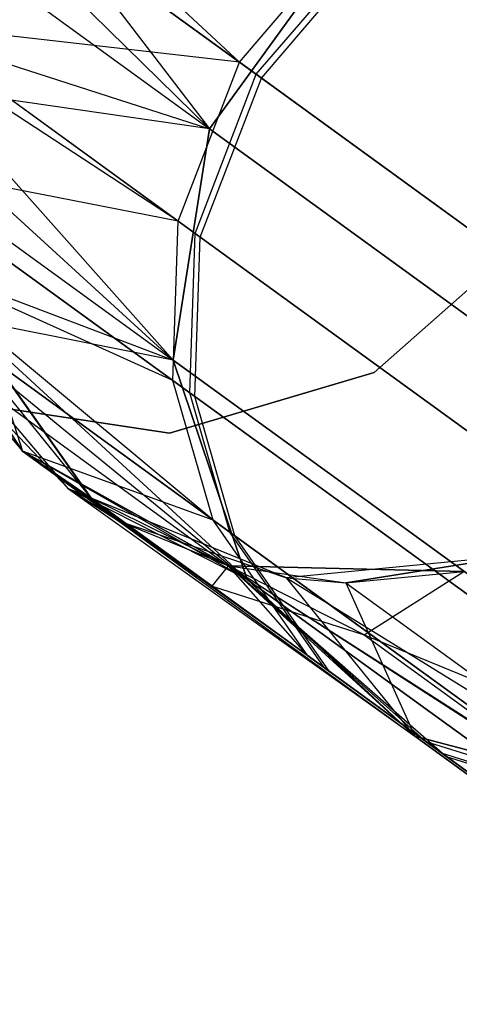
# Model space of a CAD drawing. Extents: x 0.3 to 7.1, y -3.38 to 3.38.
# Tile 173 of 256: x 0.96 to 1.05, y 1.75 to 1.95. Entities that reach past the tile are written whole.
import ezdxf

# ---------------------------------------------------------------- set-up
doc = ezdxf.new("R2010")
doc.units = 0
doc.header["$LTSCALE"] = 2.54
doc.layers.get('0').update_dxf_attribs({"linetype": 'CONTINUOUS'})

# ---------------------------------------------------------------- blocks, each defined once
blk = doc.blocks.new('SINGLES_AVVSTL_STL')
at = {"color": 0}
for p, q in [((0.94564, 1.99847, 23.18265), (0.9964, 1.93201, 22.5024)), ((0.94564, 1.99847, 23.18265), (0.9964, 1.93201, 22.5024)), ((1.0025, 1.94557, 52.55752), (0.94564, 1.99847, 51.88278)), ((1.0025, 1.94557, 52.55752), (0.94564, 1.99847, 51.88278)), ((0.93915, 1.98829, 17.50622), (0.9964, 1.93201, 18.18647)), ((0.93915, 1.98829, 17.50622), (0.9964, 1.93201, 18.18647)), ((0.93392, 1.9774, 17.50622), (0.9964, 1.93201, 18.18647)), ((0.93392, 1.9774, 17.50622), (0.9964, 1.93201, 18.18647)), ((0.93392, 1.9774, 23.18265), (0.9964, 1.93201, 22.5024)), ((0.93392, 1.9774, 23.18265), (0.9964, 1.93201, 22.5024)), ((1.00593, 1.94308, 59.46046), (0.95702, 1.97861, 59.11627)), ((1.00593, 1.94308, 59.46046), (0.95702, 1.97861, 59.11627)), ((0.95729, 1.97842, 57.21575), (1.00699, 1.94231, 56.86884)), ((0.95729, 1.97842, 57.21575), (1.00699, 1.94231, 56.86884)), ((1.0025, 1.94557, 52.55752), (1.02524, 1.97213, 52.55688)), ((1.0025, 1.94557, 52.55752), (1.02524, 1.97213, 52.55688)), ((0.9964, 1.93201, 18.18647), (1.02453, 1.97073, 18.18647)), ((0.9964, 1.93201, 18.18647), (1.02453, 1.97073, 18.18647)), ((1.02453, 1.97073, 22.5024), (0.9964, 1.93201, 22.5024)), ((1.02453, 1.97073, 22.5024), (0.9964, 1.93201, 22.5024)), ((1.00593, 1.94308, 59.46046), (1.02867, 1.96964, 59.4598)), ((1.00593, 1.94308, 59.46046), (1.02867, 1.96964, 59.4598)), ((1.00699, 1.94231, 56.86884), (1.02973, 1.96887, 56.8695)), ((1.00699, 1.94231, 56.86884), (1.02973, 1.96887, 56.8695)), ((0.92759, 1.95414, 23.18265), (0.98903, 1.88498, 22.50739)), ((0.92759, 1.95414, 23.18265), (0.98903, 1.88498, 22.50739)), ((0.92759, 1.95414, 23.18265), (0.9964, 1.93201, 22.5024)), ((0.92759, 1.95414, 23.18265), (0.9964, 1.93201, 22.5024)), ((0.99009, 1.91324, 52.55548), (0.92759, 1.95414, 51.88278)), ((0.99009, 1.91324, 52.55548), (0.92759, 1.95414, 51.88278)), ((1.0025, 1.94557, 52.55752), (0.92759, 1.95414, 51.88278)), ((1.0025, 1.94557, 52.55752), (0.92759, 1.95414, 51.88278)), ((0.99351, 1.91075, 59.45836), (0.94475, 1.94618, 59.11521)), ((0.99351, 1.91075, 59.45836), (0.94475, 1.94618, 59.11521)), ((0.94501, 1.94599, 57.21682), (0.99456, 1.90999, 56.87096)), ((0.94501, 1.94599, 57.21682), (0.99456, 1.90999, 56.87096)), ((0.99009, 1.91324, 52.55548), (1.0025, 1.94557, 52.55752)), ((0.99009, 1.91324, 52.55548), (1.0025, 1.94557, 52.55752)), ((1.0025, 1.94557, 52.55752), (1.08219, 1.88767, 52.89709)), ((1.0025, 1.94557, 52.55752), (1.08219, 1.88767, 52.89709)), ((0.9964, 1.93201, 18.18647), (0.92657, 1.94211, 17.50622)), ((0.92657, 1.94211, 17.50622), (0.98903, 1.88498, 18.18148)), ((0.92657, 1.94211, 17.50622), (0.98903, 1.88498, 18.18148)), ((0.9964, 1.93201, 18.18647), (0.92657, 1.94211, 17.50622)), ((0.99351, 1.91075, 59.45836), (1.00593, 1.94308, 59.46046)), ((0.99351, 1.91075, 59.45836), (1.00593, 1.94308, 59.46046)), ((0.99456, 1.90999, 56.87096), (1.00699, 1.94231, 56.86884)), ((0.99456, 1.90999, 56.87096), (1.00699, 1.94231, 56.86884)), ((1.08729, 1.88396, 59.79938), (1.00593, 1.94308, 59.46046)), ((1.08729, 1.88396, 59.79938), (1.00593, 1.94308, 59.46046)), ((1.08886, 1.88282, 56.53007), (1.00699, 1.94231, 56.86884)), ((1.08886, 1.88282, 56.53007), (1.00699, 1.94231, 56.86884)), ((0.98903, 1.88498, 18.18148), (0.9964, 1.93201, 18.18647)), ((0.98903, 1.88498, 18.18148), (0.9964, 1.93201, 18.18647)), ((0.9964, 1.93201, 22.5024), (0.98903, 1.88498, 22.50739)), ((0.9964, 1.93201, 22.5024), (0.98903, 1.88498, 22.50739)), ((1.18064, 1.79815, 18.83209), (0.9964, 1.93201, 18.18647)), ((1.18064, 1.79815, 18.83209), (0.9964, 1.93201, 18.18647)), ((0.9964, 1.93201, 22.5024), (1.18064, 1.79815, 21.85677)), ((0.9964, 1.93201, 22.5024), (1.18064, 1.79815, 21.85677)), ((0.92701, 1.93004, 17.50622), (0.98903, 1.88498, 18.18148)), ((0.92701, 1.93004, 17.50622), (0.98903, 1.88498, 18.18148)), ((0.92701, 1.93004, 23.18265), (0.98903, 1.88498, 22.50739)), ((0.92701, 1.93004, 23.18265), (0.98903, 1.88498, 22.50739)), ((0.98901, 1.88082, 52.55134), (0.92756, 1.92546, 51.88278)), ((0.98901, 1.88082, 52.55134), (0.92756, 1.92546, 51.88278)), ((0.99009, 1.91324, 52.55548), (0.92756, 1.92546, 51.88278)), ((0.99009, 1.91324, 52.55548), (0.92756, 1.92546, 51.88278)), ((0.99241, 1.87835, 59.4541), (0.94394, 1.91356, 59.11307)), ((0.99241, 1.87835, 59.4541), (0.94394, 1.91356, 59.11307)), ((0.94421, 1.91336, 57.21897), (0.99345, 1.87759, 56.87524)), ((0.94421, 1.91336, 57.21897), (0.99345, 1.87759, 56.87524)), ((0.98901, 1.88082, 52.55134), (0.99009, 1.91324, 52.55548)), ((0.98901, 1.88082, 52.55134), (0.99009, 1.91324, 52.55548)), ((0.99009, 1.91324, 52.55548), (1.06954, 1.85551, 52.89401)), ((0.99009, 1.91324, 52.55548), (1.06954, 1.85551, 52.89401)), ((0.99241, 1.87835, 59.4541), (0.99351, 1.91075, 59.45836)), ((0.99241, 1.87835, 59.4541), (0.99351, 1.91075, 59.45836)), ((0.99345, 1.87759, 56.87524), (0.99456, 1.90999, 56.87096)), ((0.99345, 1.87759, 56.87524), (0.99456, 1.90999, 56.87096)), ((1.07462, 1.85182, 59.79626), (0.99351, 1.91075, 59.45836)), ((1.07462, 1.85182, 59.79626), (0.99351, 1.91075, 59.45836)), ((1.07619, 1.85068, 56.5332), (0.99456, 1.90999, 56.87096)), ((1.07619, 1.85068, 56.5332), (0.99456, 1.90999, 56.87096)), ((1.06236, 1.91119, 1.9), (1.0299, 1.88245, 1.9)), ((1.0299, 1.88245, 1.7), (1.06236, 1.91119, 1.7)), ((1.0299, 1.88245, 1.7), (1.06236, 1.91119, 1.7)), ((1.06236, 1.91119, 1.9), (1.0299, 1.88245, 1.9)), ((0.93221, 1.9065, 23.18265), (0.95844, 1.86646, 51.88278)), ((0.95844, 1.86646, 51.88278), (0.93221, 1.9065, 51.88278)), ((0.93221, 1.9065, 23.18265), (0.95844, 1.86646, 51.88278)), ((0.93221, 1.9065, 23.18265), (1.0041, 1.84042, 22.51622)), ((0.93221, 1.9065, 23.18265), (1.0041, 1.84042, 22.51622)), ((0.93221, 1.9065, 23.18265), (0.98903, 1.88498, 22.50739)), ((0.93221, 1.9065, 23.18265), (0.98903, 1.88498, 22.50739)), ((0.99719, 1.85246, 52.54603), (0.93221, 1.9065, 51.88278)), ((0.95844, 1.86646, 51.88278), (0.93221, 1.9065, 51.88278)), ((0.99719, 1.85246, 52.54603), (0.93221, 1.9065, 51.88278)), ((0.98901, 1.88082, 52.55134), (0.93221, 1.9065, 51.88278)), ((0.98901, 1.88082, 52.55134), (0.93221, 1.9065, 51.88278)), ((0.93221, 1.9065, 58.76742), (0.95844, 1.86646, 58.76742)), ((0.93221, 1.9065, 57.56742), (0.95844, 1.86646, 57.56742)), ((0.93221, 1.9065, 58.76742), (0.95844, 1.86646, 58.76742)), ((0.97244, 1.85684, 57.22551), (0.93221, 1.9065, 57.56742)), ((0.97244, 1.85684, 57.22551), (0.93221, 1.9065, 57.56742)), ((0.93221, 1.9065, 57.56742), (0.95844, 1.86646, 57.56742)), ((0.96776, 1.85879, 1.70622), (0.9369, 1.89537, 1.70622)), ((0.98903, 1.88498, 18.18148), (0.9369, 1.89537, 17.50622)), ((0.9369, 1.89537, 17.50622), (1.0041, 1.84042, 18.17265)), ((0.9369, 1.89537, 17.50622), (1.0041, 1.84042, 18.17265)), ((0.98903, 1.88498, 18.18148), (0.9369, 1.89537, 17.50622)), ((0.96776, 1.85879, 1.70622), (0.9369, 1.89537, 1.70622)), ((0.9429, 1.88489, 17.50622), (1.0041, 1.84042, 18.17265)), ((0.9429, 1.88489, 17.50622), (1.0041, 1.84042, 18.17265)), ((0.9429, 1.88489, 17.50622), (0.96776, 1.85879, 17.50622)), ((0.9429, 1.88489, 17.50622), (0.96776, 1.85879, 17.50622)), ((0.9429, 1.88489, 17.50622), (0.96776, 1.85879, 1.70622)), ((0.9429, 1.88489, 17.50622), (0.96776, 1.85879, 1.70622)), ((0.9429, 1.88489, 23.18265), (0.95844, 1.86646, 51.88278)), ((0.9429, 1.88489, 23.18265), (0.95844, 1.86646, 51.88278)), ((0.9429, 1.88489, 23.18265), (0.95844, 1.86646, 23.18265)), ((0.9429, 1.88489, 23.18265), (0.95844, 1.86646, 23.18265)), ((0.9429, 1.88489, 23.18265), (1.0041, 1.84042, 22.51622)), ((0.9429, 1.88489, 23.18265), (1.0041, 1.84042, 22.51622)), ((1.00056, 1.85001, 59.44865), (0.95249, 1.88494, 59.11033)), ((0.95249, 1.88494, 59.11033), (0.97218, 1.85703, 59.10659)), ((1.00056, 1.85001, 59.44865), (0.95249, 1.88494, 59.11033)), ((0.95249, 1.88494, 59.11033), (0.97218, 1.85703, 59.10659)), ((0.95249, 1.88494, 59.11033), (0.95844, 1.86646, 58.76742)), ((0.95249, 1.88494, 59.11033), (0.95844, 1.86646, 58.76742)), ((0.95275, 1.88475, 57.22174), (0.97244, 1.85684, 57.22551)), ((0.95275, 1.88475, 57.22174), (0.97244, 1.85684, 57.22551)), ((0.95275, 1.88475, 57.22174), (1.0016, 1.84925, 56.88074)), ((0.95275, 1.88475, 57.22174), (1.0016, 1.84925, 56.88074)), ((1.0041, 1.84042, 18.17265), (0.98903, 1.88498, 18.18148)), ((1.17192, 1.7521, 18.82238), (0.98903, 1.88498, 18.18148)), ((1.0041, 1.84042, 18.17265), (0.98903, 1.88498, 18.18148)), ((1.17192, 1.7521, 18.82238), (0.98903, 1.88498, 18.18148)), ((0.98903, 1.88498, 22.50739), (1.0041, 1.84042, 22.51622)), ((0.98903, 1.88498, 22.50739), (1.0041, 1.84042, 22.51622)), ((0.98903, 1.88498, 22.50739), (1.17192, 1.7521, 21.86649)), ((0.98903, 1.88498, 22.50739), (1.17192, 1.7521, 21.86649)), ((1.0299, 1.88245, 1.9), (0.98832, 1.87016, 1.9)), ((0.98832, 1.87016, 1.7), (1.0299, 1.88245, 1.7)), ((0.98832, 1.87016, 1.7), (1.0299, 1.88245, 1.7)), ((1.0299, 1.88245, 1.9), (0.98832, 1.87016, 1.9)), ((1.0299, 1.88245, 1.7), (1.0299, 1.88245, 1.9)), ((1.0299, 1.88245, 1.7), (1.0299, 1.88245, 1.9)), ((0.99719, 1.85246, 52.54603), (0.98901, 1.88082, 52.55134)), ((0.98901, 1.88082, 52.55134), (1.06797, 1.82345, 52.88779)), ((0.99719, 1.85246, 52.54603), (0.98901, 1.88082, 52.55134)), ((0.98901, 1.88082, 52.55134), (1.06797, 1.82345, 52.88779)), ((1.00056, 1.85001, 59.44865), (0.99241, 1.87835, 59.4541)), ((1.07302, 1.81978, 59.78992), (0.99241, 1.87835, 59.4541)), ((1.00056, 1.85001, 59.44865), (0.99241, 1.87835, 59.4541)), ((1.07302, 1.81978, 59.78992), (0.99241, 1.87835, 59.4541)), ((1.07458, 1.81864, 56.53958), (0.99345, 1.87759, 56.87524)), ((1.0016, 1.84925, 56.88074), (0.99345, 1.87759, 56.87524)), ((1.07458, 1.81864, 56.53958), (0.99345, 1.87759, 56.87524)), ((1.0016, 1.84925, 56.88074), (0.99345, 1.87759, 56.87524)), ((0.98832, 1.87016, 1.9), (0.94544, 1.87662, 1.9)), ((0.94544, 1.87662, 1.7), (0.98832, 1.87016, 1.7)), ((0.94544, 1.87662, 1.7), (0.98832, 1.87016, 1.7)), ((0.98832, 1.87016, 1.9), (0.94544, 1.87662, 1.9)), ((0.98832, 1.87016, 1.7), (0.98832, 1.87016, 1.9)), ((0.98832, 1.87016, 1.7), (0.98832, 1.87016, 1.9)), ((0.95844, 1.86646, 23.18265), (0.95844, 1.86646, 51.88278)), ((0.95844, 1.86646, 23.18265), (0.95844, 1.86646, 51.88278)), ((0.95844, 1.86646, 23.18265), (1.00027, 1.8432, 51.88278)), ((1.00027, 1.8432, 51.88278), (0.95844, 1.86646, 51.88278)), ((0.95844, 1.86646, 23.18265), (1.00027, 1.8432, 51.88278)), ((0.95844, 1.86646, 23.18265), (1.03817, 1.80854, 22.52687)), ((0.95844, 1.86646, 23.18265), (1.03817, 1.80854, 22.52687)), ((0.95844, 1.86646, 23.18265), (1.0041, 1.84042, 22.51622)), ((0.95844, 1.86646, 23.18265), (1.0041, 1.84042, 22.51622)), ((1.0164, 1.8249, 52.53879), (0.95844, 1.86646, 51.88278)), ((1.00027, 1.8432, 51.88278), (0.95844, 1.86646, 51.88278)), ((1.0164, 1.8249, 52.53879), (0.95844, 1.86646, 51.88278)), ((0.99719, 1.85246, 52.54603), (0.95844, 1.86646, 51.88278)), ((0.99719, 1.85246, 52.54603), (0.95844, 1.86646, 51.88278)), ((0.97218, 1.85703, 59.10659), (0.95844, 1.86646, 58.76742)), ((0.95844, 1.86646, 58.76742), (1.00027, 1.8432, 58.76742)), ((0.97218, 1.85703, 59.10659), (0.95844, 1.86646, 58.76742)), ((0.95844, 1.86646, 57.56742), (0.95844, 1.86646, 58.76742)), ((0.95844, 1.86646, 57.56742), (1.00027, 1.8432, 57.56742)), ((0.95844, 1.86646, 58.76742), (1.00027, 1.8432, 58.76742)), ((0.95844, 1.86646, 57.56742), (0.95844, 1.86646, 58.76742)), ((0.97244, 1.85684, 57.22551), (0.95844, 1.86646, 57.56742)), ((0.97244, 1.85684, 57.22551), (0.95844, 1.86646, 57.56742)), ((0.99697, 1.83902, 57.22904), (0.95844, 1.86646, 57.56742)), ((0.99697, 1.83902, 57.22904), (0.95844, 1.86646, 57.56742)), ((0.95844, 1.86646, 57.56742), (1.00027, 1.8432, 57.56742)), ((1.01209, 1.84074, 1.70622), (0.96776, 1.85879, 1.70622)), ((1.0041, 1.84042, 18.17265), (0.96776, 1.85879, 17.50622)), ((0.96776, 1.85879, 17.50622), (1.03817, 1.80854, 18.162)), ((0.96776, 1.85879, 17.50622), (1.03817, 1.80854, 18.162)), ((0.96776, 1.85879, 17.50622), (0.97794, 1.85229, 17.50622)), ((1.0041, 1.84042, 18.17265), (0.96776, 1.85879, 17.50622)), ((0.97794, 1.85229, 17.50622), (0.96776, 1.85879, 1.70622)), ((1.01209, 1.84074, 1.70622), (0.96776, 1.85879, 1.70622)), ((0.96776, 1.85879, 17.50622), (0.97794, 1.85229, 17.50622)), ((0.96776, 1.85879, 17.50622), (0.96776, 1.85879, 1.70622)), ((0.97794, 1.85229, 17.50622), (0.96776, 1.85879, 1.70622)), ((0.96776, 1.85879, 17.50622), (0.96776, 1.85879, 1.70622)), ((1.01973, 1.82248, 59.44122), (0.97218, 1.85703, 59.10659)), ((0.97218, 1.85703, 59.10659), (1.04377, 1.80502, 59.43426)), ((0.97218, 1.85703, 59.10659), (1.00027, 1.8432, 58.76742)), ((0.97218, 1.85703, 59.10659), (1.00027, 1.8432, 58.76742)), ((1.01973, 1.82248, 59.44122), (0.97218, 1.85703, 59.10659)), ((0.97218, 1.85703, 59.10659), (1.04377, 1.80502, 59.43426)), ((0.97244, 1.85684, 57.22551), (0.99697, 1.83902, 57.22904)), ((0.97244, 1.85684, 57.22551), (0.99697, 1.83902, 57.22904)), ((0.97244, 1.85684, 57.22551), (1.02076, 1.82173, 56.88823)), ((0.97244, 1.85684, 57.22551), (1.02076, 1.82173, 56.88823)), ((0.97794, 1.85229, 17.50622), (1.03817, 1.80854, 18.162)), ((0.97794, 1.85229, 17.50622), (1.03817, 1.80854, 18.162)), ((0.97794, 1.85229, 17.50622), (1.01209, 1.84074, 17.50622)), ((0.97794, 1.85229, 17.50622), (1.01209, 1.84074, 17.50622)), ((0.97794, 1.85229, 17.50622), (1.01209, 1.84074, 1.70622)), ((0.97794, 1.85229, 17.50622), (1.01209, 1.84074, 1.70622)), ((0.97794, 1.85229, 23.18265), (1.03817, 1.80854, 22.52687)), ((0.97794, 1.85229, 23.18265), (1.00027, 1.8432, 51.88278)), ((0.97794, 1.85229, 23.18265), (1.00027, 1.8432, 51.88278)), ((0.97794, 1.85229, 23.18265), (1.00027, 1.8432, 23.18265)), ((0.97794, 1.85229, 23.18265), (1.00027, 1.8432, 23.18265)), ((0.97794, 1.85229, 23.18265), (1.03817, 1.80854, 22.52687)), ((1.0164, 1.8249, 52.53879), (0.99719, 1.85246, 52.54603)), ((0.99719, 1.85246, 52.54603), (1.07552, 1.79555, 52.87981)), ((1.0164, 1.8249, 52.53879), (0.99719, 1.85246, 52.54603)), ((0.99719, 1.85246, 52.54603), (1.07552, 1.79555, 52.87981)), ((1.01973, 1.82248, 59.44122), (1.00056, 1.85001, 59.44865)), ((1.08054, 1.79191, 59.78181), (1.00056, 1.85001, 59.44865)), ((1.01973, 1.82248, 59.44122), (1.00056, 1.85001, 59.44865)), ((1.08054, 1.79191, 59.78181), (1.00056, 1.85001, 59.44865)), ((1.08208, 1.79078, 56.54774), (1.0016, 1.84925, 56.88074)), ((1.02076, 1.82173, 56.88823), (1.0016, 1.84925, 56.88074)), ((1.08208, 1.79078, 56.54774), (1.0016, 1.84925, 56.88074)), ((1.02076, 1.82173, 56.88823), (1.0016, 1.84925, 56.88074)), ((1.05973, 1.84536, 1.70622), (1.01209, 1.84074, 1.70622)), ((1.05973, 1.84536, 1.70622), (1.01209, 1.84074, 1.70622)), ((1.02413, 1.83972, 17.50622), (1.05973, 1.84536, 17.50622)), ((1.05973, 1.84536, 1.70622), (1.02413, 1.83972, 17.50622)), ((1.05973, 1.84536, 1.70622), (1.02413, 1.83972, 17.50622)), ((1.02413, 1.83972, 17.50622), (1.05973, 1.84536, 17.50622)), ((0.99697, 1.83902, 57.22904), (1.00027, 1.8432, 57.56742)), ((0.99697, 1.83902, 57.22904), (1.00027, 1.8432, 57.56742)), ((1.00027, 1.8432, 23.18265), (1.00027, 1.8432, 51.88278)), ((1.00027, 1.8432, 23.18265), (1.00027, 1.8432, 51.88278)), ((1.00027, 1.8432, 23.18265), (1.04812, 1.84205, 51.88278)), ((1.04812, 1.84205, 51.88278), (1.00027, 1.8432, 51.88278)), ((1.00027, 1.8432, 23.18265), (1.02413, 1.83972, 23.18265)), ((1.00027, 1.8432, 23.18265), (1.04812, 1.84205, 51.88278)), ((1.00027, 1.8432, 23.18265), (1.02413, 1.83972, 23.18265)), ((1.00027, 1.8432, 23.18265), (1.03817, 1.80854, 22.52687)), ((1.00027, 1.8432, 23.18265), (1.03817, 1.80854, 22.52687)), ((1.07089, 1.79788, 52.52513), (1.00027, 1.8432, 51.88278)), ((1.04812, 1.84205, 51.88278), (1.00027, 1.8432, 51.88278)), ((1.04047, 1.80741, 52.53201), (1.00027, 1.8432, 51.88278)), ((1.07089, 1.79788, 52.52513), (1.00027, 1.8432, 51.88278)), ((1.04047, 1.80741, 52.53201), (1.00027, 1.8432, 51.88278)), ((1.0164, 1.8249, 52.53879), (1.00027, 1.8432, 51.88278)), ((1.0164, 1.8249, 52.53879), (1.00027, 1.8432, 51.88278)), ((1.07416, 1.79551, 59.42719), (1.00027, 1.8432, 58.76742)), ((1.00027, 1.8432, 58.76742), (1.04812, 1.84205, 58.76742)), ((1.04377, 1.80502, 59.43426), (1.00027, 1.8432, 58.76742)), ((1.07416, 1.79551, 59.42719), (1.00027, 1.8432, 58.76742)), ((1.04377, 1.80502, 59.43426), (1.00027, 1.8432, 58.76742)), ((1.00027, 1.8432, 57.56742), (1.00027, 1.8432, 58.76742)), ((1.00027, 1.8432, 57.56742), (1.04812, 1.84205, 57.56742)), ((1.00027, 1.8432, 58.76742), (1.04812, 1.84205, 58.76742)), ((1.00027, 1.8432, 57.56742), (1.00027, 1.8432, 58.76742)), ((1.02785, 1.82915, 57.23264), (1.00027, 1.8432, 57.56742)), ((1.02785, 1.82915, 57.23264), (1.00027, 1.8432, 57.56742)), ((1.00027, 1.8432, 57.56742), (1.04812, 1.84205, 57.56742)), ((1.02413, 1.83972, 23.18265), (1.04812, 1.84205, 51.88278)), ((1.02413, 1.83972, 23.18265), (1.04812, 1.84205, 51.88278)), ((1.02413, 1.83972, 23.18265), (1.04812, 1.84205, 23.18265)), ((1.02413, 1.83972, 23.18265), (1.04812, 1.84205, 23.18265)), ((1.02785, 1.82915, 57.23264), (1.04812, 1.84205, 57.56742)), ((1.02785, 1.82915, 57.23264), (1.04812, 1.84205, 57.56742)), ((1.03817, 1.80854, 18.162), (1.0041, 1.84042, 18.17265)), ((1.1846, 1.70928, 18.80517), (1.0041, 1.84042, 18.17265)), ((1.03817, 1.80854, 18.162), (1.0041, 1.84042, 18.17265)), ((1.1846, 1.70928, 18.80517), (1.0041, 1.84042, 18.17265)), ((1.0041, 1.84042, 22.51622), (1.03817, 1.80854, 22.52687)), ((1.0041, 1.84042, 22.51622), (1.03817, 1.80854, 22.52687)), ((1.0041, 1.84042, 22.51622), (1.1846, 1.70928, 21.8837)), ((1.0041, 1.84042, 22.51622), (1.1846, 1.70928, 21.8837)), ((1.03817, 1.80854, 18.162), (1.01209, 1.84074, 17.50622)), ((1.01209, 1.84074, 17.50622), (1.08343, 1.79663, 18.15197)), ((1.01209, 1.84074, 17.50622), (1.08343, 1.79663, 18.15197)), ((1.01209, 1.84074, 17.50622), (1.02413, 1.83972, 17.50622)), ((1.03817, 1.80854, 18.162), (1.01209, 1.84074, 17.50622)), ((1.01209, 1.84074, 1.70622), (1.01209, 1.84074, 17.50622)), ((1.01209, 1.84074, 1.70622), (1.01209, 1.84074, 17.50622)), ((1.01209, 1.84074, 1.70622), (1.02413, 1.83972, 17.50622)), ((1.01209, 1.84074, 17.50622), (1.02413, 1.83972, 17.50622)), ((1.01209, 1.84074, 1.70622), (1.02413, 1.83972, 17.50622)), ((1.02413, 1.83972, 17.50622), (1.08343, 1.79663, 18.15197)), ((1.02413, 1.83972, 17.50622), (1.08343, 1.79663, 18.15197)), ((1.02413, 1.83972, 23.18265), (1.08343, 1.79663, 22.5369)), ((1.02413, 1.83972, 23.18265), (1.08343, 1.79663, 22.5369)), ((1.02413, 1.83972, 23.18265), (1.03817, 1.80854, 22.52687)), ((1.02413, 1.83972, 23.18265), (1.03817, 1.80854, 22.52687)), ((0.99697, 1.83902, 57.22904), (1.02785, 1.82915, 57.23264)), ((0.99697, 1.83902, 57.22904), (1.02785, 1.82915, 57.23264)), ((0.99697, 1.83902, 57.22904), (1.04479, 1.80428, 56.89525)), ((0.99697, 1.83902, 57.22904), (1.04479, 1.80428, 56.89525)), ((1.02785, 1.82915, 57.23264), (1.10835, 1.79596, 56.90856)), ((1.02785, 1.82915, 57.23264), (1.10835, 1.79596, 56.90856)), ((1.02785, 1.82915, 57.23264), (1.07517, 1.79478, 56.90238)), ((1.02785, 1.82915, 57.23264), (1.07517, 1.79478, 56.90238)), ((1.04047, 1.80741, 52.53201), (1.0164, 1.8249, 52.53879)), ((1.0164, 1.8249, 52.53879), (1.09388, 1.76861, 52.86893)), ((1.0164, 1.8249, 52.53879), (1.09388, 1.76861, 52.86893)), ((1.04047, 1.80741, 52.53201), (1.0164, 1.8249, 52.53879)), ((1.09884, 1.76501, 59.77075), (1.01973, 1.82248, 59.44122)), ((1.09884, 1.76501, 59.77075), (1.01973, 1.82248, 59.44122)), ((1.10037, 1.7639, 56.55886), (1.02076, 1.82173, 56.88823)), ((1.10037, 1.7639, 56.55886), (1.02076, 1.82173, 56.88823)), ((1.08343, 1.79663, 18.15197), (1.03817, 1.80854, 18.162)), ((1.21579, 1.67949, 18.78441), (1.03817, 1.80854, 18.162)), ((1.08343, 1.79663, 18.15197), (1.03817, 1.80854, 18.162)), ((1.21579, 1.67949, 18.78441), (1.03817, 1.80854, 18.162)), ((1.03817, 1.80854, 22.52687), (1.08343, 1.79663, 22.5369)), ((1.03817, 1.80854, 22.52687), (1.08343, 1.79663, 22.5369)), ((1.03817, 1.80854, 22.52687), (1.21579, 1.67949, 21.90446)), ((1.03817, 1.80854, 22.52687), (1.21579, 1.67949, 21.90446)), ((1.07089, 1.79788, 52.52513), (1.04047, 1.80741, 52.53201)), ((1.04047, 1.80741, 52.53201), (1.11715, 1.7517, 52.85874)), ((1.07089, 1.79788, 52.52513), (1.04047, 1.80741, 52.53201)), ((1.04047, 1.80741, 52.53201), (1.11715, 1.7517, 52.85874)), ((1.07416, 1.79551, 59.42719), (1.04377, 1.80502, 59.43426)), ((1.12205, 1.74814, 59.76038), (1.04377, 1.80502, 59.43426)), ((1.07416, 1.79551, 59.42719), (1.04377, 1.80502, 59.43426)), ((1.12205, 1.74814, 59.76038), (1.04377, 1.80502, 59.43426)), ((1.12357, 1.74704, 56.56928), (1.04479, 1.80428, 56.89525)), ((1.07517, 1.79478, 56.90238), (1.04479, 1.80428, 56.89525)), ((1.07517, 1.79478, 56.90238), (1.04479, 1.80428, 56.89525)), ((1.12357, 1.74704, 56.56928), (1.04479, 1.80428, 56.89525))]:
    blk.add_line(p, q, dxfattribs=at)

msp = doc.modelspace()

# ---------------------------------------------------------------- block references
at = {"color": 0}
msp.add_blockref('SINGLES_AVVSTL_STL', (0, 0), dxfattribs=at)

doc.saveas('drawing.dxf')
